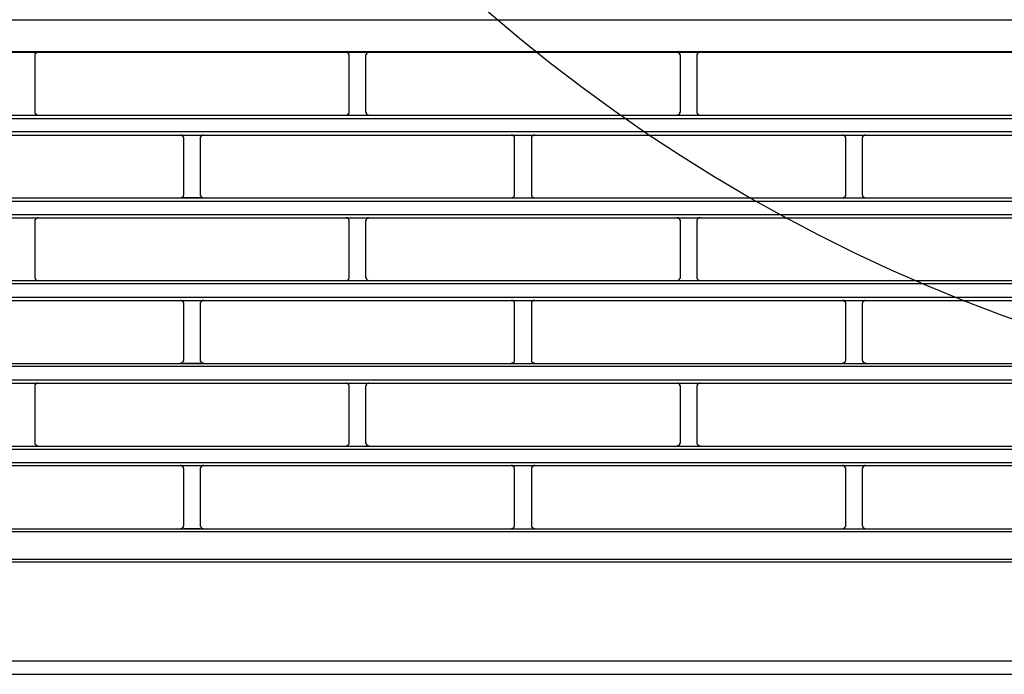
# Model space of a CAD drawing. Header units: millimetres. Extents: x 50532 to 99257, y 49161 to 61325.
# Tile 210 of 256: x 94214 to 94268, y 60706 to 60742. Entities that reach past the tile are written whole.
import ezdxf

# ---------------------------------------------------------------- set-up
doc = ezdxf.new("R2010")
doc.units = ezdxf.units.MM
doc.layers.add('AQUAREA', color=7, linetype='Continuous')

# ---------------------------------------------------------------- blocks, each defined once
blk = doc.blocks.new('SPLIT')
at = {"layer": 'AQUAREA'}
for points in [[(24308.59, -1454.55), (24877.69, -1454.55)], [(24308.59, -1459.31), (24877.69, -1459.31)], [(24308.59, -1459.38), (24877.69, -1459.38)], [(24371.65, -1459.38), (24371.65, -1459.38), (24371.59, -1459.38), (24371.52, -1459.45), (24371.45, -1459.45), (24371.38, -1459.45), (24371.38, -1459.52), (24371.3, -1459.52), (24371.3, -1459.59), (24371.24, -1459.59), (24371.24, -1459.66), (24371.17, -1459.66), (24371.17, -1459.73), (24371.17, -1459.8), (24371.17, -1459.87)], [(24371.17, -1459.87), (24371.17, -1468.34)], [(24418.28, -1459.87), (24418.28, -1459.87), (24418.28, -1459.8), (24418.28, -1459.73), (24418.2, -1459.73), (24418.2, -1459.66), (24418.2, -1459.59), (24418.14, -1459.59), (24418.14, -1459.52), (24418.07, -1459.52), (24418.07, -1459.45), (24418, -1459.45), (24417.93, -1459.45), (24417.85, -1459.45), (24417.85, -1459.38), (24417.79, -1459.38)], [(24418.28, -1468.34), (24418.28, -1459.87)], [(24421.22, -1459.38), (24421.22, -1459.38), (24421.15, -1459.38), (24421.15, -1459.45), (24421.08, -1459.45), (24421, -1459.45), (24421, -1459.52), (24420.94, -1459.52), (24420.87, -1459.52), (24420.87, -1459.59), (24420.87, -1459.66), (24420.8, -1459.66), (24420.8, -1459.73), (24420.8, -1459.8), (24420.73, -1459.8), (24420.73, -1459.87)], [(24420.73, -1459.87), (24420.73, -1468.34)], [(24467.9, -1459.87), (24467.9, -1459.87), (24467.9, -1459.8), (24467.84, -1459.8), (24467.84, -1459.73), (24467.84, -1459.66), (24467.77, -1459.59), (24467.77, -1459.52), (24467.7, -1459.52), (24467.63, -1459.52), (24467.63, -1459.45), (24467.55, -1459.45), (24467.49, -1459.45), (24467.49, -1459.38), (24467.42, -1459.38)], [(24467.9, -1468.34), (24467.9, -1459.87)], [(24470.85, -1459.38), (24470.85, -1459.38), (24470.78, -1459.38), (24470.78, -1459.45), (24470.7, -1459.45), (24470.64, -1459.45), (24470.57, -1459.45), (24470.57, -1459.52), (24470.5, -1459.52), (24470.5, -1459.59), (24470.43, -1459.59), (24470.43, -1459.66), (24470.43, -1459.73), (24470.35, -1459.73), (24470.35, -1459.8), (24470.35, -1459.87)], [(24470.35, -1459.87), (24470.35, -1468.34)], [(24308.59, -1468.83), (24877.69, -1468.83)], [(24308.59, -1469.32), (24877.69, -1469.32)], [(24371.17, -1468.34), (24371.17, -1468.34), (24371.17, -1468.41), (24371.17, -1468.48), (24371.17, -1468.55), (24371.24, -1468.55), (24371.24, -1468.62), (24371.24, -1468.69), (24371.3, -1468.69), (24371.38, -1468.76), (24371.45, -1468.76), (24371.45, -1468.83), (24371.52, -1468.83), (24371.59, -1468.83), (24371.65, -1468.83)], [(24417.79, -1468.83), (24417.79, -1468.83), (24417.85, -1468.83), (24417.93, -1468.83), (24418, -1468.83), (24418, -1468.76), (24418.07, -1468.76), (24418.07, -1468.69), (24418.14, -1468.69), (24418.14, -1468.62), (24418.2, -1468.62), (24418.2, -1468.55), (24418.28, -1468.48), (24418.28, -1468.41), (24418.28, -1468.34)], [(24420.73, -1468.34), (24420.73, -1468.34), (24420.73, -1468.41), (24420.8, -1468.41), (24420.8, -1468.48), (24420.8, -1468.55), (24420.8, -1468.62), (24420.87, -1468.62), (24420.87, -1468.69), (24420.94, -1468.69), (24420.94, -1468.76), (24421, -1468.76), (24421.08, -1468.76), (24421.08, -1468.83), (24421.15, -1468.83), (24421.22, -1468.83)], [(24467.42, -1468.83), (24467.42, -1468.83), (24467.49, -1468.83), (24467.55, -1468.83), (24467.55, -1468.76), (24467.63, -1468.76), (24467.7, -1468.76), (24467.7, -1468.69), (24467.77, -1468.69), (24467.77, -1468.62), (24467.84, -1468.62), (24467.84, -1468.55), (24467.84, -1468.48), (24467.84, -1468.41), (24467.9, -1468.41), (24467.9, -1468.34)], [(24470.35, -1468.34), (24470.35, -1468.34), (24470.35, -1468.41), (24470.35, -1468.48), (24470.43, -1468.48), (24470.43, -1468.55), (24470.43, -1468.62), (24470.5, -1468.62), (24470.5, -1468.69), (24470.57, -1468.69), (24470.57, -1468.76), (24470.64, -1468.76), (24470.7, -1468.83), (24470.78, -1468.83), (24470.85, -1468.83)], [(24308.59, -1471.28), (24877.69, -1471.28)], [(24308.59, -1471.84), (24877.69, -1471.84)], [(24393.5, -1472.33), (24393.5, -1472.26), (24393.5, -1472.19), (24393.43, -1472.19), (24393.43, -1472.12), (24393.43, -1472.05), (24393.35, -1472.05), (24393.35, -1471.98), (24393.29, -1471.98), (24393.29, -1471.91), (24393.22, -1471.91), (24393.22, -1471.84), (24393.15, -1471.84), (24393.08, -1471.84), (24393, -1471.84)], [(24393.5, -1471.84), (24395.95, -1471.84)], [(24393.5, -1480.73), (24393.5, -1472.33)], [(24396.44, -1471.84), (24396.44, -1471.84), (24396.37, -1471.84), (24396.3, -1471.84), (24396.23, -1471.84), (24396.23, -1471.91), (24396.15, -1471.91), (24396.09, -1471.91), (24396.09, -1471.98), (24396.02, -1471.98), (24396.02, -1472.05), (24396.02, -1472.12), (24395.95, -1472.12), (24395.95, -1472.19), (24395.95, -1472.26), (24395.95, -1472.33)], [(24395.95, -1472.33), (24395.95, -1480.73)], [(24443.05, -1472.33), (24443.05, -1472.26), (24443.05, -1472.19), (24443.05, -1472.12), (24443.05, -1472.05), (24442.99, -1472.05), (24442.99, -1471.98), (24442.92, -1471.98), (24442.92, -1471.91), (24442.85, -1471.91), (24442.85, -1471.84), (24442.78, -1471.84), (24442.7, -1471.84), (24442.64, -1471.84), (24442.57, -1471.84)], [(24443.05, -1480.73), (24443.05, -1472.33)], [(24446.07, -1471.84), (24446.07, -1471.84), (24446, -1471.84), (24445.93, -1471.84), (24445.85, -1471.84), (24445.79, -1471.84), (24445.79, -1471.91), (24445.72, -1471.91), (24445.72, -1471.98), (24445.65, -1471.98), (24445.65, -1472.05), (24445.58, -1472.05), (24445.58, -1472.12), (24445.58, -1472.19), (24445.58, -1472.26), (24445.58, -1472.33)], [(24445.58, -1472.33), (24445.58, -1480.73)], [(24492.69, -1472.33), (24492.69, -1472.26), (24492.69, -1472.19), (24492.69, -1472.12), (24492.62, -1472.12), (24492.62, -1472.05), (24492.62, -1471.98), (24492.55, -1471.98), (24492.55, -1471.91), (24492.48, -1471.91), (24492.4, -1471.84), (24492.34, -1471.84), (24492.27, -1471.84), (24492.2, -1471.84)], [(24492.69, -1480.73), (24492.69, -1472.33)], [(24495.63, -1471.84), (24495.63, -1471.84), (24495.55, -1471.84), (24495.49, -1471.84), (24495.42, -1471.84), (24495.42, -1471.91), (24495.35, -1471.91), (24495.35, -1471.98), (24495.28, -1471.98), (24495.28, -1472.05), (24495.2, -1472.05), (24495.2, -1472.12), (24495.2, -1472.19), (24495.14, -1472.26), (24495.14, -1472.33)], [(24495.14, -1472.33), (24495.14, -1480.73)], [(24308.59, -1481.22), (24877.69, -1481.22)], [(24393, -1481.22), (24393, -1481.22), (24393.08, -1481.22), (24393.15, -1481.22), (24393.22, -1481.22), (24393.22, -1481.15), (24393.29, -1481.15), (24393.29, -1481.08), (24393.35, -1481.08), (24393.35, -1481.01), (24393.43, -1481.01), (24393.43, -1480.94), (24393.43, -1480.87), (24393.5, -1480.8), (24393.5, -1480.73)], [(24395.95, -1481.22), (24393.5, -1481.22)], [(24395.95, -1480.73), (24395.95, -1480.73), (24395.95, -1480.8), (24395.95, -1480.87), (24396.02, -1480.94), (24396.02, -1481.01), (24396.09, -1481.01), (24396.09, -1481.08), (24396.15, -1481.08), (24396.15, -1481.15), (24396.23, -1481.15), (24396.23, -1481.22), (24396.3, -1481.22), (24396.37, -1481.22), (24396.44, -1481.22)], [(24442.57, -1481.22), (24442.57, -1481.22), (24442.64, -1481.22), (24442.7, -1481.22), (24442.78, -1481.22), (24442.78, -1481.15), (24442.85, -1481.15), (24442.92, -1481.15), (24442.92, -1481.08), (24442.99, -1481.08), (24442.99, -1481.01), (24442.99, -1480.94), (24443.05, -1480.94), (24443.05, -1480.87), (24443.05, -1480.8), (24443.05, -1480.73)], [(24445.58, -1480.73), (24445.58, -1480.73), (24445.58, -1480.8), (24445.58, -1480.87), (24445.58, -1480.94), (24445.65, -1480.94), (24445.65, -1481.01), (24445.65, -1481.08), (24445.72, -1481.08), (24445.72, -1481.15), (24445.79, -1481.15), (24445.85, -1481.15), (24445.85, -1481.22), (24445.93, -1481.22), (24446, -1481.22), (24446.07, -1481.22)], [(24492.2, -1481.22), (24492.2, -1481.22), (24492.27, -1481.22), (24492.34, -1481.22), (24492.4, -1481.22), (24492.4, -1481.15), (24492.48, -1481.15), (24492.48, -1481.08), (24492.55, -1481.08), (24492.62, -1481.01), (24492.62, -1480.94), (24492.69, -1480.94), (24492.69, -1480.87), (24492.69, -1480.8), (24492.69, -1480.73)], [(24495.14, -1480.73), (24495.14, -1480.73), (24495.14, -1480.8), (24495.2, -1480.8), (24495.2, -1480.87), (24495.2, -1480.94), (24495.2, -1481.01), (24495.28, -1481.01), (24495.28, -1481.08), (24495.35, -1481.08), (24495.35, -1481.15), (24495.42, -1481.15), (24495.42, -1481.22), (24495.49, -1481.22), (24495.55, -1481.22), (24495.63, -1481.22)], [(24308.59, -1481.71), (24877.69, -1481.71)], [(24308.59, -1483.74), (24877.69, -1483.74)], [(24308.59, -1484.23), (24877.69, -1484.23)], [(24371.65, -1484.23), (24371.65, -1484.23), (24371.59, -1484.23), (24371.52, -1484.23), (24371.45, -1484.23), (24371.45, -1484.3), (24371.38, -1484.3), (24371.3, -1484.3), (24371.3, -1484.37), (24371.24, -1484.37), (24371.24, -1484.44), (24371.24, -1484.51), (24371.17, -1484.51), (24371.17, -1484.58), (24371.17, -1484.65), (24371.17, -1484.72)], [(24418.28, -1484.72), (24418.28, -1484.72), (24418.28, -1484.65), (24418.28, -1484.58), (24418.28, -1484.51), (24418.2, -1484.51), (24418.2, -1484.44), (24418.2, -1484.37), (24418.14, -1484.37), (24418.14, -1484.3), (24418.07, -1484.3), (24418, -1484.3), (24418, -1484.23), (24417.93, -1484.23), (24417.85, -1484.23), (24417.79, -1484.23)], [(24421.22, -1484.23), (24421.22, -1484.23), (24421.15, -1484.23), (24421.08, -1484.23), (24421, -1484.23), (24421, -1484.3), (24420.94, -1484.3), (24420.94, -1484.37), (24420.87, -1484.37), (24420.87, -1484.44), (24420.8, -1484.44), (24420.8, -1484.51), (24420.8, -1484.58), (24420.8, -1484.65), (24420.73, -1484.65), (24420.73, -1484.72)], [(24467.9, -1484.72), (24467.9, -1484.72), (24467.9, -1484.65), (24467.9, -1484.58), (24467.84, -1484.58), (24467.84, -1484.51), (24467.84, -1484.44), (24467.77, -1484.44), (24467.77, -1484.37), (24467.7, -1484.37), (24467.7, -1484.3), (24467.63, -1484.3), (24467.63, -1484.23), (24467.55, -1484.23), (24467.49, -1484.23), (24467.42, -1484.23)], [(24470.85, -1484.23), (24470.85, -1484.23), (24470.78, -1484.23), (24470.7, -1484.23), (24470.64, -1484.23), (24470.64, -1484.3), (24470.57, -1484.3), (24470.5, -1484.37), (24470.43, -1484.44), (24470.43, -1484.51), (24470.35, -1484.51), (24470.35, -1484.58), (24470.35, -1484.65), (24470.35, -1484.72)], [(24371.17, -1484.72), (24371.17, -1493.12)], [(24418.28, -1493.12), (24418.28, -1484.72)], [(24420.73, -1484.72), (24420.73, -1493.12)], [(24467.9, -1493.12), (24467.9, -1484.72)], [(24470.35, -1484.72), (24470.35, -1493.12)], [(24371.17, -1493.12), (24371.17, -1493.12), (24371.17, -1493.19), (24371.17, -1493.26), (24371.17, -1493.33), (24371.24, -1493.4), (24371.24, -1493.47), (24371.3, -1493.47), (24371.3, -1493.54), (24371.38, -1493.54), (24371.45, -1493.61), (24371.52, -1493.61), (24371.59, -1493.61), (24371.65, -1493.61)], [(24417.79, -1493.61), (24417.79, -1493.61), (24417.85, -1493.61), (24417.93, -1493.61), (24418, -1493.61), (24418, -1493.54), (24418.07, -1493.54), (24418.14, -1493.54), (24418.14, -1493.47), (24418.2, -1493.47), (24418.2, -1493.4), (24418.2, -1493.33), (24418.28, -1493.33), (24418.28, -1493.26), (24418.28, -1493.19), (24418.28, -1493.12)], [(24420.73, -1493.12), (24420.73, -1493.12), (24420.73, -1493.19), (24420.8, -1493.19), (24420.8, -1493.26), (24420.8, -1493.33), (24420.8, -1493.4), (24420.87, -1493.4), (24420.87, -1493.47), (24420.94, -1493.47), (24420.94, -1493.54), (24421, -1493.54), (24421, -1493.61), (24421.08, -1493.61), (24421.15, -1493.61), (24421.22, -1493.61)], [(24467.42, -1493.61), (24467.42, -1493.61), (24467.49, -1493.61), (24467.55, -1493.61), (24467.63, -1493.61), (24467.63, -1493.54), (24467.7, -1493.54), (24467.7, -1493.47), (24467.77, -1493.47), (24467.77, -1493.4), (24467.84, -1493.4), (24467.84, -1493.33), (24467.84, -1493.26), (24467.9, -1493.26), (24467.9, -1493.19), (24467.9, -1493.12)], [(24470.35, -1493.12), (24470.35, -1493.12), (24470.35, -1493.19), (24470.35, -1493.26), (24470.35, -1493.33), (24470.43, -1493.33), (24470.43, -1493.4), (24470.5, -1493.47), (24470.5, -1493.54), (24470.57, -1493.54), (24470.64, -1493.54), (24470.64, -1493.61), (24470.7, -1493.61), (24470.78, -1493.61), (24470.85, -1493.61)], [(24308.59, -1493.61), (24877.69, -1493.61)], [(24308.59, -1494.1), (24877.69, -1494.1)], [(24308.59, -1496.13), (24877.69, -1496.13)], [(24308.59, -1496.62), (24877.69, -1496.62)], [(24393.5, -1497.11), (24393.5, -1497.11), (24393.5, -1497.04), (24393.43, -1496.97), (24393.43, -1496.9), (24393.43, -1496.83), (24393.35, -1496.83), (24393.35, -1496.76), (24393.29, -1496.76), (24393.29, -1496.69), (24393.22, -1496.69), (24393.15, -1496.62), (24393.08, -1496.62), (24393, -1496.62)], [(24393.5, -1496.62), (24395.95, -1496.62)], [(24393.5, -1505.51), (24393.5, -1497.11)], [(24396.44, -1496.62), (24396.44, -1496.62), (24396.37, -1496.62), (24396.3, -1496.62), (24396.23, -1496.62), (24396.23, -1496.69), (24396.15, -1496.69), (24396.15, -1496.76), (24396.09, -1496.76), (24396.09, -1496.83), (24396.02, -1496.83), (24396.02, -1496.9), (24395.95, -1496.97), (24395.95, -1497.04), (24395.95, -1497.11)], [(24395.95, -1497.11), (24395.95, -1505.51)], [(24443.05, -1497.11), (24443.05, -1497.11), (24443.05, -1497.04), (24443.05, -1496.97), (24443.05, -1496.9), (24442.99, -1496.9), (24442.99, -1496.83), (24442.99, -1496.76), (24442.92, -1496.76), (24442.92, -1496.69), (24442.85, -1496.69), (24442.78, -1496.69), (24442.78, -1496.62), (24442.7, -1496.62), (24442.64, -1496.62), (24442.57, -1496.62)], [(24443.05, -1505.51), (24443.05, -1497.11)], [(24446.07, -1496.62), (24446.07, -1496.62), (24446, -1496.62), (24445.93, -1496.62), (24445.85, -1496.62), (24445.85, -1496.69), (24445.79, -1496.69), (24445.72, -1496.69), (24445.72, -1496.76), (24445.65, -1496.76), (24445.65, -1496.83), (24445.65, -1496.9), (24445.58, -1496.9), (24445.58, -1496.97), (24445.58, -1497.04), (24445.58, -1497.11)], [(24445.58, -1497.11), (24445.58, -1505.51)], [(24492.69, -1497.11), (24492.69, -1497.11), (24492.69, -1497.04), (24492.69, -1496.97), (24492.69, -1496.9), (24492.62, -1496.9), (24492.62, -1496.83), (24492.55, -1496.83), (24492.55, -1496.76), (24492.48, -1496.76), (24492.48, -1496.69), (24492.4, -1496.69), (24492.4, -1496.62), (24492.34, -1496.62), (24492.27, -1496.62), (24492.2, -1496.62)], [(24492.69, -1505.51), (24492.69, -1497.11)], [(24495.63, -1496.62), (24495.63, -1496.62), (24495.55, -1496.62), (24495.49, -1496.62), (24495.42, -1496.69), (24495.35, -1496.69), (24495.35, -1496.76), (24495.28, -1496.76), (24495.28, -1496.83), (24495.2, -1496.83), (24495.2, -1496.9), (24495.2, -1496.97), (24495.2, -1497.04), (24495.14, -1497.04), (24495.14, -1497.11)], [(24495.14, -1497.11), (24495.14, -1505.51)], [(24308.59, -1506.07), (24877.69, -1506.07)], [(24308.59, -1506.49), (24877.69, -1506.49)], [(24393, -1506.07), (24393, -1506.07), (24393, -1506), (24393.08, -1506), (24393.15, -1506), (24393.22, -1506), (24393.22, -1505.93), (24393.29, -1505.93), (24393.35, -1505.86), (24393.35, -1505.79), (24393.43, -1505.79), (24393.43, -1505.72), (24393.43, -1505.65), (24393.5, -1505.65), (24393.5, -1505.58), (24393.5, -1505.51)], [(24395.95, -1506.07), (24393.5, -1506.07)], [(24395.95, -1505.51), (24395.95, -1505.58), (24395.95, -1505.65), (24395.95, -1505.72), (24396.02, -1505.72), (24396.02, -1505.79), (24396.02, -1505.86), (24396.09, -1505.86), (24396.09, -1505.93), (24396.15, -1505.93), (24396.23, -1506), (24396.3, -1506), (24396.37, -1506), (24396.44, -1506), (24396.44, -1506.07)], [(24442.57, -1506.07), (24442.57, -1506.07), (24442.64, -1506.07), (24442.64, -1506), (24442.7, -1506), (24442.78, -1506), (24442.85, -1506), (24442.85, -1505.93), (24442.92, -1505.93), (24442.92, -1505.86), (24442.99, -1505.86), (24442.99, -1505.79), (24443.05, -1505.79), (24443.05, -1505.72), (24443.05, -1505.65), (24443.05, -1505.58), (24443.05, -1505.51)], [(24445.58, -1505.51), (24445.58, -1505.58), (24445.58, -1505.65), (24445.58, -1505.72), (24445.58, -1505.79), (24445.65, -1505.79), (24445.65, -1505.86), (24445.72, -1505.86), (24445.72, -1505.93), (24445.79, -1505.93), (24445.79, -1506), (24445.85, -1506), (24445.93, -1506), (24446, -1506), (24446, -1506.07), (24446.07, -1506.07)], [(24492.2, -1506.07), (24492.2, -1506.07), (24492.2, -1506), (24492.27, -1506), (24492.34, -1506), (24492.4, -1506), (24492.48, -1506), (24492.48, -1505.93), (24492.55, -1505.93), (24492.55, -1505.86), (24492.62, -1505.86), (24492.62, -1505.79), (24492.62, -1505.72), (24492.69, -1505.72), (24492.69, -1505.65), (24492.69, -1505.58), (24492.69, -1505.51)], [(24495.14, -1505.51), (24495.14, -1505.58), (24495.14, -1505.65), (24495.2, -1505.65), (24495.2, -1505.72), (24495.2, -1505.79), (24495.28, -1505.79), (24495.28, -1505.86), (24495.35, -1505.93), (24495.42, -1505.93), (24495.42, -1506), (24495.49, -1506), (24495.55, -1506), (24495.63, -1506), (24495.63, -1506.07)], [(24308.59, -1508.52), (24877.69, -1508.52)], [(24308.59, -1509.01), (24877.69, -1509.01)], [(24371.65, -1509.01), (24371.65, -1509.01), (24371.59, -1509.01), (24371.52, -1509.01), (24371.45, -1509.01), (24371.45, -1509.08), (24371.38, -1509.08), (24371.3, -1509.15), (24371.24, -1509.22), (24371.24, -1509.29), (24371.17, -1509.29), (24371.17, -1509.36), (24371.17, -1509.43), (24371.17, -1509.5)], [(24371.65, -1509.01), (24371.65, -1509.01), (24371.59, -1509.01), (24371.52, -1509.01), (24371.45, -1509.01), (24371.45, -1509.08), (24371.38, -1509.08), (24371.3, -1509.15), (24371.24, -1509.22), (24371.24, -1509.29), (24371.17, -1509.29), (24371.17, -1509.36), (24371.17, -1509.43), (24371.17, -1509.5)], [(24371.17, -1509.5), (24371.17, -1517.97)], [(24371.17, -1509.5), (24371.17, -1517.97)], [(24418.28, -1509.5), (24418.28, -1509.5), (24418.28, -1509.43), (24418.28, -1509.36), (24418.2, -1509.29), (24418.2, -1509.22), (24418.14, -1509.22), (24418.14, -1509.15), (24418.07, -1509.15), (24418.07, -1509.08), (24418, -1509.08), (24417.93, -1509.01), (24417.85, -1509.01), (24417.79, -1509.01)], [(24418.28, -1509.5), (24418.28, -1509.5), (24418.28, -1509.43), (24418.28, -1509.36), (24418.2, -1509.29), (24418.2, -1509.22), (24418.14, -1509.22), (24418.14, -1509.15), (24418.07, -1509.15), (24418.07, -1509.08), (24418, -1509.08), (24417.93, -1509.01), (24417.85, -1509.01), (24417.79, -1509.01)], [(24418.28, -1517.97), (24418.28, -1509.5)], [(24418.28, -1517.97), (24418.28, -1509.5)], [(24421.22, -1509.01), (24421.22, -1509.01), (24421.15, -1509.01), (24421.08, -1509.01), (24421.08, -1509.08), (24421, -1509.08), (24420.94, -1509.08), (24420.94, -1509.15), (24420.87, -1509.15), (24420.87, -1509.22), (24420.8, -1509.22), (24420.8, -1509.29), (24420.8, -1509.36), (24420.8, -1509.43), (24420.73, -1509.43), (24420.73, -1509.5)], [(24421.22, -1509.01), (24421.22, -1509.01), (24421.15, -1509.01), (24421.08, -1509.01), (24421.08, -1509.08), (24421, -1509.08), (24420.94, -1509.08), (24420.94, -1509.15), (24420.87, -1509.15), (24420.87, -1509.22), (24420.8, -1509.22), (24420.8, -1509.29), (24420.8, -1509.36), (24420.8, -1509.43), (24420.73, -1509.43), (24420.73, -1509.5)], [(24420.73, -1509.5), (24420.73, -1517.97)], [(24420.73, -1509.5), (24420.73, -1517.97)], [(24467.9, -1509.5), (24467.9, -1509.5), (24467.9, -1509.43), (24467.84, -1509.43), (24467.84, -1509.36), (24467.84, -1509.29), (24467.84, -1509.22), (24467.77, -1509.22), (24467.77, -1509.15), (24467.7, -1509.15), (24467.7, -1509.08), (24467.63, -1509.08), (24467.55, -1509.08), (24467.55, -1509.01), (24467.49, -1509.01), (24467.42, -1509.01)], [(24467.9, -1509.5), (24467.9, -1509.5), (24467.9, -1509.43), (24467.84, -1509.43), (24467.84, -1509.36), (24467.84, -1509.29), (24467.84, -1509.22), (24467.77, -1509.22), (24467.77, -1509.15), (24467.7, -1509.15), (24467.7, -1509.08), (24467.63, -1509.08), (24467.55, -1509.08), (24467.55, -1509.01), (24467.49, -1509.01), (24467.42, -1509.01)], [(24467.9, -1517.97), (24467.9, -1509.5)], [(24467.9, -1517.97), (24467.9, -1509.5)], [(24470.85, -1509.01), (24470.85, -1509.01), (24470.78, -1509.01), (24470.7, -1509.01), (24470.7, -1509.08), (24470.64, -1509.08), (24470.57, -1509.08), (24470.57, -1509.15), (24470.5, -1509.15), (24470.5, -1509.22), (24470.43, -1509.22), (24470.43, -1509.29), (24470.43, -1509.36), (24470.35, -1509.36), (24470.35, -1509.43), (24470.35, -1509.5)], [(24470.85, -1509.01), (24470.85, -1509.01), (24470.78, -1509.01), (24470.7, -1509.01), (24470.7, -1509.08), (24470.64, -1509.08), (24470.57, -1509.08), (24470.57, -1509.15), (24470.5, -1509.15), (24470.5, -1509.22), (24470.43, -1509.22), (24470.43, -1509.29), (24470.43, -1509.36), (24470.35, -1509.36), (24470.35, -1509.43), (24470.35, -1509.5)], [(24470.35, -1509.5), (24470.35, -1517.97)], [(24470.35, -1509.5), (24470.35, -1517.97)], [(24371.17, -1517.97), (24371.17, -1517.97), (24371.17, -1518.04), (24371.17, -1518.11), (24371.17, -1518.18), (24371.24, -1518.18), (24371.24, -1518.25), (24371.3, -1518.25), (24371.3, -1518.32), (24371.38, -1518.32), (24371.38, -1518.39), (24371.45, -1518.39), (24371.52, -1518.39), (24371.52, -1518.46), (24371.59, -1518.46), (24371.65, -1518.46)], [(24371.17, -1517.97), (24371.17, -1517.97), (24371.17, -1518.04), (24371.17, -1518.11), (24371.17, -1518.18), (24371.24, -1518.18), (24371.24, -1518.25), (24371.3, -1518.25), (24371.3, -1518.32), (24371.38, -1518.32), (24371.38, -1518.39), (24371.45, -1518.39), (24371.52, -1518.39), (24371.52, -1518.46), (24371.59, -1518.46), (24371.65, -1518.46)], [(24417.79, -1518.46), (24417.79, -1518.46), (24417.85, -1518.46), (24417.93, -1518.39), (24418, -1518.39), (24418.07, -1518.39), (24418.07, -1518.32), (24418.14, -1518.32), (24418.14, -1518.25), (24418.2, -1518.25), (24418.2, -1518.18), (24418.2, -1518.11), (24418.28, -1518.11), (24418.28, -1518.04), (24418.28, -1517.97)], [(24417.79, -1518.46), (24417.79, -1518.46), (24417.85, -1518.46), (24417.93, -1518.39), (24418, -1518.39), (24418.07, -1518.39), (24418.07, -1518.32), (24418.14, -1518.32), (24418.14, -1518.25), (24418.2, -1518.25), (24418.2, -1518.18), (24418.2, -1518.11), (24418.28, -1518.11), (24418.28, -1518.04), (24418.28, -1517.97)], [(24420.73, -1517.97), (24420.73, -1517.97), (24420.73, -1518.04), (24420.8, -1518.04), (24420.8, -1518.11), (24420.8, -1518.18), (24420.87, -1518.18), (24420.87, -1518.25), (24420.87, -1518.32), (24420.94, -1518.32), (24421, -1518.32), (24421, -1518.39), (24421.08, -1518.39), (24421.15, -1518.39), (24421.15, -1518.46), (24421.22, -1518.46)], [(24420.73, -1517.97), (24420.73, -1517.97), (24420.73, -1518.04), (24420.8, -1518.04), (24420.8, -1518.11), (24420.8, -1518.18), (24420.87, -1518.18), (24420.87, -1518.25), (24420.87, -1518.32), (24420.94, -1518.32), (24421, -1518.32), (24421, -1518.39), (24421.08, -1518.39), (24421.15, -1518.39), (24421.15, -1518.46), (24421.22, -1518.46)], [(24467.42, -1518.46), (24467.42, -1518.46), (24467.49, -1518.46), (24467.49, -1518.39), (24467.55, -1518.39), (24467.63, -1518.39), (24467.7, -1518.32), (24467.77, -1518.32), (24467.77, -1518.25), (24467.84, -1518.18), (24467.84, -1518.11), (24467.84, -1518.04), (24467.9, -1518.04), (24467.9, -1517.97)], [(24467.42, -1518.46), (24467.42, -1518.46), (24467.49, -1518.46), (24467.49, -1518.39), (24467.55, -1518.39), (24467.63, -1518.39), (24467.7, -1518.32), (24467.77, -1518.32), (24467.77, -1518.25), (24467.84, -1518.18), (24467.84, -1518.11), (24467.84, -1518.04), (24467.9, -1518.04), (24467.9, -1517.97)], [(24470.35, -1517.97), (24470.35, -1517.97), (24470.35, -1518.04), (24470.35, -1518.11), (24470.43, -1518.11), (24470.43, -1518.18), (24470.43, -1518.25), (24470.5, -1518.25), (24470.5, -1518.32), (24470.57, -1518.32), (24470.57, -1518.39), (24470.64, -1518.39), (24470.7, -1518.39), (24470.78, -1518.39), (24470.78, -1518.46), (24470.85, -1518.46)], [(24470.35, -1517.97), (24470.35, -1517.97), (24470.35, -1518.04), (24470.35, -1518.11), (24470.43, -1518.11), (24470.43, -1518.18), (24470.43, -1518.25), (24470.5, -1518.25), (24470.5, -1518.32), (24470.57, -1518.32), (24470.57, -1518.39), (24470.64, -1518.39), (24470.7, -1518.39), (24470.78, -1518.39), (24470.78, -1518.46), (24470.85, -1518.46)], [(24343.87, -1518.46), (24842.41, -1518.46)], [(24343.87, -1518.46), (24842.41, -1518.46)], [(24343.87, -1518.95), (24842.41, -1518.95)], [(24343.87, -1520.91), (24842.41, -1520.91)], [(24343.87, -1521.4), (24842.41, -1521.4)], [(24343.87, -1521.4), (24842.41, -1521.4)], [(24393.5, -1521.89), (24393.5, -1521.89), (24393.5, -1521.82), (24393.43, -1521.82), (24393.43, -1521.75), (24393.43, -1521.68), (24393.43, -1521.61), (24393.35, -1521.61), (24393.35, -1521.54), (24393.29, -1521.54), (24393.29, -1521.47), (24393.22, -1521.47), (24393.15, -1521.47), (24393.15, -1521.4), (24393.08, -1521.4), (24393, -1521.4)], [(24393.5, -1521.89), (24393.5, -1521.89), (24393.5, -1521.82), (24393.43, -1521.82), (24393.43, -1521.75), (24393.43, -1521.68), (24393.43, -1521.61), (24393.35, -1521.61), (24393.35, -1521.54), (24393.29, -1521.54), (24393.29, -1521.47), (24393.22, -1521.47), (24393.15, -1521.47), (24393.15, -1521.4), (24393.08, -1521.4), (24393, -1521.4)], [(24393.5, -1521.4), (24395.95, -1521.4)], [(24393.5, -1521.4), (24395.95, -1521.4)], [(24393.5, -1530.36), (24393.5, -1521.89)], [(24393.5, -1530.36), (24393.5, -1521.89)], [(24396.44, -1521.4), (24396.44, -1521.4), (24396.37, -1521.4), (24396.3, -1521.4), (24396.3, -1521.47), (24396.23, -1521.47), (24396.15, -1521.47), (24396.15, -1521.54), (24396.09, -1521.54), (24396.09, -1521.61), (24396.02, -1521.61), (24396.02, -1521.68), (24396.02, -1521.75), (24395.95, -1521.75), (24395.95, -1521.82), (24395.95, -1521.89)], [(24396.44, -1521.4), (24396.44, -1521.4), (24396.37, -1521.4), (24396.3, -1521.4), (24396.3, -1521.47), (24396.23, -1521.47), (24396.15, -1521.47), (24396.15, -1521.54), (24396.09, -1521.54), (24396.09, -1521.61), (24396.02, -1521.61), (24396.02, -1521.68), (24396.02, -1521.75), (24395.95, -1521.75), (24395.95, -1521.82), (24395.95, -1521.89)], [(24395.95, -1521.89), (24395.95, -1530.36)], [(24395.95, -1521.89), (24395.95, -1530.36)], [(24443.05, -1521.89), (24443.05, -1521.89), (24443.05, -1521.82), (24443.05, -1521.75), (24443.05, -1521.68), (24442.99, -1521.68), (24442.99, -1521.61), (24442.92, -1521.54), (24442.85, -1521.54), (24442.85, -1521.47), (24442.78, -1521.47), (24442.7, -1521.47), (24442.7, -1521.4), (24442.64, -1521.4), (24442.57, -1521.4)], [(24443.05, -1521.89), (24443.05, -1521.89), (24443.05, -1521.82), (24443.05, -1521.75), (24443.05, -1521.68), (24442.99, -1521.68), (24442.99, -1521.61), (24442.92, -1521.54), (24442.85, -1521.54), (24442.85, -1521.47), (24442.78, -1521.47), (24442.7, -1521.47), (24442.7, -1521.4), (24442.64, -1521.4), (24442.57, -1521.4)], [(24443.05, -1530.36), (24443.05, -1521.89)], [(24443.05, -1530.36), (24443.05, -1521.89)], [(24446.07, -1521.4), (24446.07, -1521.4), (24446, -1521.4), (24445.93, -1521.4), (24445.93, -1521.47), (24445.85, -1521.47), (24445.79, -1521.47), (24445.79, -1521.54), (24445.72, -1521.54), (24445.72, -1521.61), (24445.65, -1521.61), (24445.65, -1521.68), (24445.58, -1521.68), (24445.58, -1521.75), (24445.58, -1521.82), (24445.58, -1521.89)], [(24446.07, -1521.4), (24446.07, -1521.4), (24446, -1521.4), (24445.93, -1521.4), (24445.93, -1521.47), (24445.85, -1521.47), (24445.79, -1521.47), (24445.79, -1521.54), (24445.72, -1521.54), (24445.72, -1521.61), (24445.65, -1521.61), (24445.65, -1521.68), (24445.58, -1521.68), (24445.58, -1521.75), (24445.58, -1521.82), (24445.58, -1521.89)], [(24445.58, -1521.89), (24445.58, -1530.36)], [(24445.58, -1521.89), (24445.58, -1530.36)], [(24492.69, -1521.89), (24492.69, -1521.89), (24492.69, -1521.82), (24492.69, -1521.75), (24492.62, -1521.75), (24492.62, -1521.68), (24492.62, -1521.61), (24492.55, -1521.61), (24492.55, -1521.54), (24492.48, -1521.54), (24492.48, -1521.47), (24492.4, -1521.47), (24492.34, -1521.47), (24492.34, -1521.4), (24492.27, -1521.4), (24492.2, -1521.4)], [(24492.69, -1521.89), (24492.69, -1521.89), (24492.69, -1521.82), (24492.69, -1521.75), (24492.62, -1521.75), (24492.62, -1521.68), (24492.62, -1521.61), (24492.55, -1521.61), (24492.55, -1521.54), (24492.48, -1521.54), (24492.48, -1521.47), (24492.4, -1521.47), (24492.34, -1521.47), (24492.34, -1521.4), (24492.27, -1521.4), (24492.2, -1521.4)], [(24492.69, -1530.36), (24492.69, -1521.89)], [(24492.69, -1530.36), (24492.69, -1521.89)], [(24495.63, -1521.4), (24495.63, -1521.4), (24495.55, -1521.4), (24495.49, -1521.4), (24495.49, -1521.47), (24495.42, -1521.47), (24495.35, -1521.47), (24495.35, -1521.54), (24495.28, -1521.54), (24495.28, -1521.61), (24495.2, -1521.68), (24495.2, -1521.75), (24495.2, -1521.82), (24495.14, -1521.82), (24495.14, -1521.89)], [(24495.63, -1521.4), (24495.63, -1521.4), (24495.55, -1521.4), (24495.49, -1521.4), (24495.49, -1521.47), (24495.42, -1521.47), (24495.35, -1521.47), (24495.35, -1521.54), (24495.28, -1521.54), (24495.28, -1521.61), (24495.2, -1521.68), (24495.2, -1521.75), (24495.2, -1521.82), (24495.14, -1521.82), (24495.14, -1521.89)], [(24495.14, -1521.89), (24495.14, -1530.36)], [(24495.14, -1521.89), (24495.14, -1530.36)], [(24308.59, -1530.85), (24877.69, -1530.85)], [(24308.59, -1531.27), (24877.69, -1531.27)], [(24393, -1530.85), (24393, -1530.85), (24393.08, -1530.85), (24393.15, -1530.85), (24393.15, -1530.78), (24393.22, -1530.78), (24393.29, -1530.78), (24393.29, -1530.71), (24393.35, -1530.71), (24393.35, -1530.64), (24393.43, -1530.64), (24393.43, -1530.57), (24393.43, -1530.5), (24393.43, -1530.43), (24393.5, -1530.43), (24393.5, -1530.36)], [(24393, -1530.85), (24393, -1530.85), (24393.08, -1530.85), (24393.15, -1530.85), (24393.15, -1530.78), (24393.22, -1530.78), (24393.29, -1530.78), (24393.29, -1530.71), (24393.35, -1530.71), (24393.35, -1530.64), (24393.43, -1530.64), (24393.43, -1530.57), (24393.43, -1530.5), (24393.43, -1530.43), (24393.5, -1530.43), (24393.5, -1530.36)], [(24395.95, -1530.85), (24393.5, -1530.85)], [(24395.95, -1530.85), (24393.5, -1530.85)], [(24395.95, -1530.36), (24395.95, -1530.36), (24395.95, -1530.43), (24395.95, -1530.5), (24396.02, -1530.5), (24396.02, -1530.57), (24396.02, -1530.64), (24396.09, -1530.64), (24396.09, -1530.71), (24396.15, -1530.71), (24396.15, -1530.78), (24396.23, -1530.78), (24396.3, -1530.78), (24396.3, -1530.85), (24396.37, -1530.85), (24396.44, -1530.85)], [(24395.95, -1530.36), (24395.95, -1530.36), (24395.95, -1530.43), (24395.95, -1530.5), (24396.02, -1530.5), (24396.02, -1530.57), (24396.02, -1530.64), (24396.09, -1530.64), (24396.09, -1530.71), (24396.15, -1530.71), (24396.15, -1530.78), (24396.23, -1530.78), (24396.3, -1530.78), (24396.3, -1530.85), (24396.37, -1530.85), (24396.44, -1530.85)], [(24442.57, -1530.85), (24442.57, -1530.85), (24442.64, -1530.85), (24442.7, -1530.85), (24442.7, -1530.78), (24442.78, -1530.78), (24442.85, -1530.78), (24442.85, -1530.71), (24442.92, -1530.71), (24442.99, -1530.64), (24442.99, -1530.57), (24443.05, -1530.57), (24443.05, -1530.5), (24443.05, -1530.43), (24443.05, -1530.36)], [(24442.57, -1530.85), (24442.57, -1530.85), (24442.64, -1530.85), (24442.7, -1530.85), (24442.7, -1530.78), (24442.78, -1530.78), (24442.85, -1530.78), (24442.85, -1530.71), (24442.92, -1530.71), (24442.99, -1530.64), (24442.99, -1530.57), (24443.05, -1530.57), (24443.05, -1530.5), (24443.05, -1530.43), (24443.05, -1530.36)], [(24445.58, -1530.36), (24445.58, -1530.36), (24445.58, -1530.43), (24445.58, -1530.5), (24445.58, -1530.57), (24445.65, -1530.57), (24445.65, -1530.64), (24445.72, -1530.64), (24445.72, -1530.71), (24445.79, -1530.71), (24445.79, -1530.78), (24445.85, -1530.78), (24445.93, -1530.78), (24445.93, -1530.85), (24446, -1530.85), (24446.07, -1530.85)], [(24445.58, -1530.36), (24445.58, -1530.36), (24445.58, -1530.43), (24445.58, -1530.5), (24445.58, -1530.57), (24445.65, -1530.57), (24445.65, -1530.64), (24445.72, -1530.64), (24445.72, -1530.71), (24445.79, -1530.71), (24445.79, -1530.78), (24445.85, -1530.78), (24445.93, -1530.78), (24445.93, -1530.85), (24446, -1530.85), (24446.07, -1530.85)], [(24492.2, -1530.85), (24492.2, -1530.85), (24492.27, -1530.85), (24492.34, -1530.85), (24492.34, -1530.78), (24492.4, -1530.78), (24492.48, -1530.78), (24492.48, -1530.71), (24492.55, -1530.71), (24492.55, -1530.64), (24492.62, -1530.64), (24492.62, -1530.57), (24492.62, -1530.5), (24492.69, -1530.5), (24492.69, -1530.43), (24492.69, -1530.36)], [(24492.2, -1530.85), (24492.2, -1530.85), (24492.27, -1530.85), (24492.34, -1530.85), (24492.34, -1530.78), (24492.4, -1530.78), (24492.48, -1530.78), (24492.48, -1530.71), (24492.55, -1530.71), (24492.55, -1530.64), (24492.62, -1530.64), (24492.62, -1530.57), (24492.62, -1530.5), (24492.69, -1530.5), (24492.69, -1530.43), (24492.69, -1530.36)], [(24495.14, -1530.36), (24495.14, -1530.36), (24495.14, -1530.43), (24495.2, -1530.43), (24495.2, -1530.5), (24495.2, -1530.57), (24495.28, -1530.64), (24495.28, -1530.71), (24495.35, -1530.71), (24495.35, -1530.78), (24495.42, -1530.78), (24495.49, -1530.78), (24495.49, -1530.85), (24495.55, -1530.85), (24495.63, -1530.85)], [(24495.14, -1530.36), (24495.14, -1530.36), (24495.14, -1530.43), (24495.2, -1530.43), (24495.2, -1530.5), (24495.2, -1530.57), (24495.28, -1530.64), (24495.28, -1530.71), (24495.35, -1530.71), (24495.35, -1530.78), (24495.42, -1530.78), (24495.49, -1530.78), (24495.49, -1530.85), (24495.55, -1530.85), (24495.63, -1530.85)], [(24308.59, -1535.4), (24877.69, -1535.4)], [(24308.59, -1535.82), (24877.69, -1535.82)], [(24316, -1550.66), (24870.27, -1550.66)], [(24316.35, -1552.69), (24869.92, -1552.69)]]:
    blk.add_lwpolyline(points, dxfattribs=at)
blk.add_open_spline([(24849.6, -1265.94), (24849.6, -1128.96), (24738.55, -1017.91), (24601.57, -1017.91), (24464.58, -1017.91), (24353.54, -1128.96), (24353.54, -1265.94), (24353.54, -1402.93), (24464.58, -1513.97), (24601.57, -1513.97), (24738.55, -1513.97), (24849.6, -1402.93), (24849.6, -1265.94)], degree=3, knots=[0, 0, 0, 0, 1, 1, 1, 2, 2, 2, 3, 3, 3, 4, 4, 4, 4], dxfattribs=at)

msp = doc.modelspace()

# ---------------------------------------------------------------- block references
at = {"lineweight": 13, "xscale": 0.3627524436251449, "yscale": 0.3627524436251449, "zscale": 0.3627524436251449}
msp.add_blockref('SPLIT', (85374.463, 61269.73, 0), dxfattribs=at)

doc.saveas('drawing.dxf')
